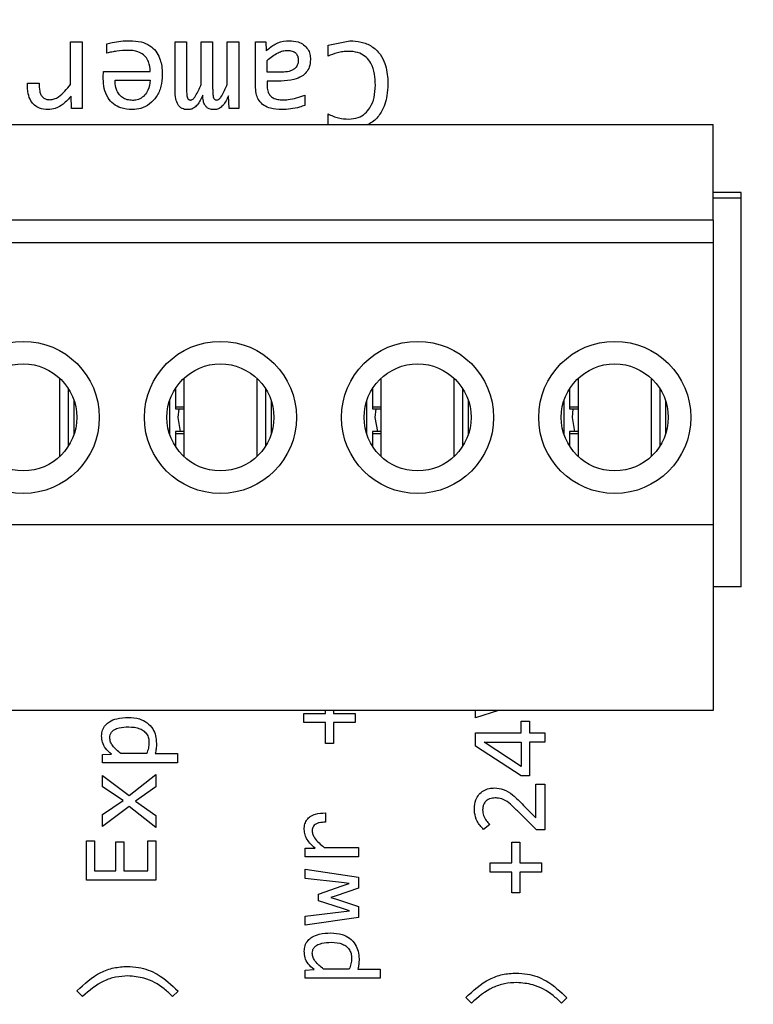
# Model space of a CAD drawing. Header units: millimetres. Extents: x 0 to 420, y 0 to 297.
# Tile 128 of 145: x 211.92 to 214.53, y 193.23 to 196.72. Entities that reach past the tile are written whole.
import ezdxf

# ---------------------------------------------------------------- set-up
doc = ezdxf.new("R2010")
doc.units = ezdxf.units.MM
doc.styles.add('SLDTEXTSTYLE0', font='TXT', dxfattribs={"width": 0.75})
doc.dimstyles.new('SLDDIMSTYLE0', dxfattribs={"dimtxt": 3.5, "dimasz": 3.302, "dimexe": 0, "dimexo": 0.0625, "dimgap": 0.875, "dimtad": 1, "dimlfac": 5, "dimrnd": 1e-09, "dimzin": 12, "dimdsep": 46, "dimtxsty": 'SLDTEXTSTYLE0', "dimsah": 1, "dimcen": 0.09, "dimadec": 0, "dimazin": 3, "dimtfac": 1, "dimtofl": 0, "dimtmove": 0, "dimatfit": 3, "dimfxl": 1, "dimfrac": 2, "dimtolj": 1, "dimtzin": 12, "dimarcsym": 0})

# ---------------------------------------------------------------- blocks, each defined once
blk = doc.blocks.new('_D_2')
at = {"color": 7, "linetype": 'Continuous', "lineweight": 18}
for p, q in [((185.436, 191.7553), (185.436, 250.8462)), ((235.436, 223.7553), (235.436, 250.8462)), ((235.436, 249.8462), (185.436, 249.8462))]:
    blk.add_line(p, q, dxfattribs=at)
for points in [[(185.436, 249.8462), (188.738, 249.3382), (188.738, 250.3542)], [(235.436, 249.8462), (232.134, 250.3542), (232.134, 249.3382)]]:
    blk.add_solid(points, dxfattribs=at)
at = {"color": 7, "linetype": 'Continuous', "lineweight": 18, "insert": (206.5569, 254.3579), "char_height": 3.5, "attachment_point": 1, "style": 'SLDTEXTSTYLE0'}
blk.add_mtext('250', dxfattribs=at)
blk = doc.blocks.new('_D_5')
at = {"color": 7, "linetype": 'Continuous', "lineweight": 18}
for p, q in [((186.436, 221.3553), (271.0027, 221.3553)), ((270.0027, 160.1553), (270.0027, 221.3553)), ((186.436, 160.1553), (271.0027, 160.1553))]:
    blk.add_line(p, q, dxfattribs=at)
for points in [[(270.0027, 221.3553), (269.4947, 218.0533), (270.5107, 218.0533)], [(270.0027, 160.1553), (270.5107, 163.4573), (269.4947, 163.4573)]]:
    blk.add_solid(points, dxfattribs=at)
at = {"color": 7, "linetype": 'Continuous', "lineweight": 18, "insert": (265.491, 186.8762), "char_height": 3.5, "attachment_point": 1, "rotation": 90, "style": 'SLDTEXTSTYLE0'}
blk.add_mtext('306', dxfattribs=at)

msp = doc.modelspace()

# ---------------------------------------------------------------- linework, layer by layer
at = {"color": 7, "linetype": 'Continuous', "lineweight": 25}
for p, q in [((212.1048, 196.6453), (212.1461, 196.6453)), ((212.1048, 196.4938), (212.1048, 196.6453)), ((212.1461, 196.6453), (212.1461, 196.4093)), ((212.234, 196.6051), (212.234, 196.6387)), ((212.4761, 196.6453), (212.5172, 196.6453)), ((212.4761, 196.4734), (212.4761, 196.6453)), ((212.5172, 196.6453), (212.5172, 196.4756)), ((212.5687, 196.6453), (212.6097, 196.6453)), ((212.5687, 196.4936), (212.5687, 196.6453)), ((212.6097, 196.6453), (212.6097, 196.4801)), ((212.6613, 196.6453), (212.7023, 196.6453)), ((212.6613, 196.4936), (212.6613, 196.6453)), ((212.7023, 196.6453), (212.7023, 196.4093)), ((212.7624, 196.6453), (212.799, 196.6453)), ((212.7624, 196.4825), (212.7624, 196.6453)), ((212.799, 196.6453), (212.7998, 196.6137)), ((213.0194, 196.6338), (213.0968, 196.6492)), ((213.0194, 196.5944), (213.0194, 196.6338)), ((212.8034, 196.5379), (212.8034, 196.5798)), ((212.2221, 196.5404), (212.3882, 196.5404)), ((212.8555, 196.5379), (212.8034, 196.5379)), ((211.9522, 196.4993), (211.9935, 196.4993)), ((212.264, 196.509), (212.3882, 196.509)), ((212.8034, 196.5065), (212.8034, 196.4858)), ((212.8524, 196.5065), (212.8034, 196.5065)), ((212.1086, 196.4093), (212.1075, 196.4528)), ((212.6681, 196.4093), (212.6662, 196.4542)), ((212.9373, 196.4566), (212.9373, 196.4197)), ((212.1461, 196.4093), (212.1086, 196.4093)), ((212.7023, 196.4093), (212.6681, 196.4093)), ((213.0194, 196.3523), (213.0194, 196.39)), ((208.7873, 196.3523), (214.3873, 196.3523)), ((214.3873, 196.0123), (214.3873, 196.3523)), ((214.4865, 196.1107), (214.3873, 196.1107)), ((214.4865, 196.0907), (214.4865, 196.1107)), ((214.4865, 194.7107), (214.4865, 196.0907)), ((214.3873, 196.0123), (208.7873, 196.0123)), ((214.3873, 196.0123), (214.3873, 195.9323)), ((214.3873, 195.9323), (208.7873, 195.9323)), ((214.3873, 195.9323), (214.3873, 194.9323)), ((212.0673, 195.1737), (212.0673, 195.4509)), ((212.5073, 195.4509), (212.5073, 195.1737)), ((212.7673, 195.1737), (212.7673, 195.4509)), ((213.2073, 195.4509), (213.2073, 195.1737)), ((213.4673, 195.1737), (213.4673, 195.4509)), ((213.9073, 195.4509), (213.9073, 195.1737)), ((214.1673, 195.1737), (214.1673, 195.4509)), ((212.0973, 195.4148), (212.0973, 195.2098)), ((212.4773, 195.4148), (212.4773, 195.3489)), ((212.7973, 195.4148), (212.7973, 195.2098)), ((213.1773, 195.4148), (213.1773, 195.3489)), ((213.4973, 195.4148), (213.4973, 195.2098)), ((213.8773, 195.4148), (213.8773, 195.3489)), ((214.1973, 195.4148), (214.1973, 195.2098)), ((212.1173, 195.3731), (212.1173, 195.2515)), ((212.4573, 195.2515), (212.4573, 195.3731)), ((212.8173, 195.3731), (212.8173, 195.2515)), ((213.1573, 195.2515), (213.1573, 195.3731)), ((213.5173, 195.3731), (213.5173, 195.2515)), ((213.8573, 195.2515), (213.8573, 195.3731)), ((214.2173, 195.3731), (214.2173, 195.2515)), ((212.4773, 195.3489), (212.4773, 195.3423)), ((212.4773, 195.3423), (212.5073, 195.3423)), ((213.1773, 195.3489), (213.1773, 195.3423)), ((213.1773, 195.3423), (213.2073, 195.3423)), ((213.8773, 195.3489), (213.8773, 195.3423)), ((213.8773, 195.3423), (213.9073, 195.3423)), ((212.5073, 195.2623), (212.4773, 195.2623)), ((212.4773, 195.2623), (212.4773, 195.2557)), ((212.4773, 195.2557), (212.4773, 195.2098)), ((213.2073, 195.2623), (213.1773, 195.2623)), ((213.1773, 195.2623), (213.1773, 195.2557)), ((213.1773, 195.2557), (213.1773, 195.2098)), ((213.9073, 195.2623), (213.8773, 195.2623)), ((213.8773, 195.2623), (213.8773, 195.2557)), ((213.8773, 195.2557), (213.8773, 195.2098)), ((208.7873, 194.9323), (214.3873, 194.9323)), ((214.3873, 194.9323), (214.3873, 194.2723)), ((214.4865, 194.7107), (214.3873, 194.7107)), ((214.3873, 194.2723), (208.7873, 194.2723)), ((212.934, 194.2288), (212.934, 194.2612)), ((212.934, 194.2612), (213.0102, 194.2612)), ((213.0102, 194.2612), (213.0102, 194.2723)), ((213.0389, 194.2723), (213.0389, 194.2612)), ((213.0389, 194.2612), (213.1156, 194.2612)), ((213.1156, 194.2612), (213.1156, 194.2288)), ((213.5427, 194.2452), (213.5427, 194.2723)), ((213.6246, 194.2723), (213.5427, 194.2452)), ((213.0102, 194.2288), (212.934, 194.2288)), ((213.0102, 194.1547), (213.0102, 194.2288)), ((213.0389, 194.2288), (213.0389, 194.1547)), ((213.1156, 194.2288), (213.0389, 194.2288)), ((213.7053, 194.2344), (213.7342, 194.2344)), ((213.7053, 194.1923), (213.7053, 194.2344)), ((213.7342, 194.2344), (213.7342, 194.1923)), ((213.5427, 194.1453), (213.5427, 194.1923)), ((213.5427, 194.1923), (213.7053, 194.1923)), ((213.7342, 194.1923), (213.7886, 194.1923)), ((213.7886, 194.1923), (213.7886, 194.1588)), ((213.0389, 194.1547), (213.0102, 194.1547)), ((213.7053, 194.0404), (213.5427, 194.1453)), ((213.7053, 194.0733), (213.5742, 194.1588)), ((213.5742, 194.1588), (213.7053, 194.1588)), ((213.7053, 194.1588), (213.7053, 194.0733)), ((213.7342, 194.1588), (213.7342, 194.0404)), ((213.7886, 194.1588), (213.7342, 194.1588)), ((212.2191, 194.1153), (212.2506, 194.1172)), ((212.2191, 194.086), (212.2191, 194.1153)), ((212.3756, 194.1188), (212.2839, 194.1188)), ((212.406, 194.1188), (212.4851, 194.1188)), ((212.4851, 194.1188), (212.4851, 194.086)), ((212.4851, 194.086), (212.2191, 194.086)), ((212.2191, 194.0412), (212.3138, 193.9703)), ((212.2191, 194.0007), (212.2191, 194.0412)), ((212.3138, 193.9703), (212.4079, 194.0443)), ((212.4079, 194.0443), (212.4079, 194.0009)), ((213.7342, 194.0404), (213.7053, 194.0404)), ((212.2918, 193.952), (212.2191, 194.0007)), ((212.4079, 194.0009), (212.3361, 193.9498)), ((213.7573, 194.01), (213.7886, 194.01)), ((213.7573, 193.8905), (213.7573, 194.01)), ((213.7886, 194.01), (213.7886, 193.848)), ((212.2191, 193.9022), (212.2918, 193.952)), ((212.3132, 193.9304), (212.2191, 193.8603)), ((212.4079, 193.857), (212.3132, 193.9304)), ((212.3361, 193.9498), (212.4079, 193.8993)), ((213.7139, 193.9351), (213.7573, 193.8905)), ((212.2191, 193.8603), (212.2191, 193.9022)), ((212.4079, 193.8993), (212.4079, 193.857)), ((213.0104, 193.9079), (213.0104, 193.8748)), ((213.7593, 193.848), (213.6961, 193.9115)), ((213.5934, 193.867), (213.5716, 193.8489)), ((213.7886, 193.848), (213.7593, 193.848)), ((212.162, 193.8096), (212.1902, 193.8096)), ((212.162, 193.6696), (212.162, 193.8096)), ((212.1902, 193.8096), (212.1902, 193.7031)), ((212.2665, 193.8054), (212.2947, 193.8054)), ((212.2665, 193.7031), (212.2665, 193.8054)), ((212.2947, 193.8054), (212.2947, 193.7031)), ((212.3793, 193.8096), (212.4079, 193.8096)), ((212.3793, 193.7031), (212.3793, 193.8096)), ((212.4079, 193.8096), (212.4079, 193.6696)), ((213.6716, 193.8046), (213.7003, 193.8046)), ((213.6716, 193.7305), (213.6716, 193.8046)), ((213.7003, 193.8046), (213.7003, 193.7305)), ((212.9384, 193.7827), (212.9732, 193.7836)), ((212.9384, 193.7527), (212.9384, 193.7827)), ((213.1273, 193.7527), (212.9384, 193.7527)), ((213.006, 193.7858), (213.1273, 193.7858)), ((213.1273, 193.7858), (213.1273, 193.7527)), ((213.5954, 193.6982), (213.5954, 193.7305)), ((213.5954, 193.7305), (213.6716, 193.7305)), ((213.7003, 193.7305), (213.777, 193.7305)), ((213.777, 193.7305), (213.777, 193.6982)), ((212.1902, 193.7031), (212.2665, 193.7031)), ((212.2947, 193.7031), (212.3793, 193.7031)), ((212.9384, 193.708), (213.1273, 193.6805)), ((212.9384, 193.6756), (212.9384, 193.708)), ((213.6716, 193.6982), (213.5954, 193.6982)), ((213.6716, 193.6241), (213.6716, 193.6982)), ((213.7003, 193.6982), (213.7003, 193.6241)), ((213.777, 193.6982), (213.7003, 193.6982)), ((212.4079, 193.6696), (212.162, 193.6696)), ((213.0677, 193.6608), (212.9384, 193.6756)), ((212.9853, 193.6201), (213.0693, 193.6496)), ((213.0942, 193.6582), (213.0677, 193.6608)), ((213.0693, 193.6496), (213.0942, 193.6582)), ((213.1273, 193.6805), (213.1273, 193.6408)), ((212.9853, 193.5965), (212.9853, 193.6201)), ((213.0481, 193.6135), (213.029, 193.6082)), ((213.1273, 193.6408), (213.0481, 193.6135)), ((213.7003, 193.6241), (213.6716, 193.6241)), ((213.0704, 193.5689), (212.9853, 193.5965)), ((213.029, 193.6082), (213.0492, 193.6018)), ((213.0492, 193.6018), (213.1273, 193.5755)), ((212.9384, 193.5418), (213.0666, 193.5575)), ((212.9384, 193.5099), (212.9384, 193.5418)), ((213.0666, 193.5575), (213.0953, 193.561)), ((213.0953, 193.561), (213.0704, 193.5689)), ((213.1273, 193.5755), (213.1273, 193.537)), ((213.1273, 193.537), (212.9384, 193.5099)), ((212.9384, 193.3503), (212.9699, 193.3523)), ((212.9384, 193.321), (212.9384, 193.3503)), ((213.0949, 193.3538), (213.0032, 193.3538)), ((213.1253, 193.3538), (213.2044, 193.3538)), ((213.2044, 193.3538), (213.2044, 193.321)), ((213.2044, 193.321), (212.9384, 193.321)), ((212.1477, 193.2566), (212.1276, 193.2765)), ((212.4871, 193.2756), (212.4677, 193.2566)), ((213.5284, 193.2331), (213.5083, 193.253)), ((213.8678, 193.2521), (213.8484, 193.2331))]:
    msp.add_line(p, q, dxfattribs=at)
at = {"color": 1, "linetype": 'Continuous', "lineweight": 25}
for p, q in [((214.4865, 196.0907), (214.3873, 196.0907)), ((212.5073, 195.3489), (212.4773, 195.3489)), ((213.2073, 195.3489), (213.1773, 195.3489)), ((213.9073, 195.3489), (213.8773, 195.3489)), ((212.4773, 195.2557), (212.5073, 195.2557)), ((213.1773, 195.2557), (213.2073, 195.2557)), ((213.8773, 195.2557), (213.9073, 195.2557))]:
    msp.add_line(p, q, dxfattribs=at)
at = {"color": 7, "linetype": 'Continuous', "lineweight": 25, "flags": 128}
for points in [[(212.4959, 195.2623), (212.4873, 195.3123), (212.4903, 195.3423)], [(213.1959, 195.2623), (213.1873, 195.3123), (213.1903, 195.3423)], [(213.8959, 195.2623), (213.8873, 195.3123), (213.8903, 195.3423)]]:
    msp.add_lwpolyline(points, dxfattribs=at)
at = {"color": 7, "linetype": 'Continuous', "lineweight": 25}
for centre, radius in [((211.9373, 195.3123), 0.27), ((212.6373, 195.3123), 0.27), ((213.3373, 195.3123), 0.27), ((214.0373, 195.3123), 0.27), ((211.9373, 195.3123), 0.19), ((212.6373, 195.3123), 0.19), ((213.3373, 195.3123), 0.19), ((214.0373, 195.3123), 0.19)]:
    msp.add_circle(centre, radius, dxfattribs=at)
for points, knots in [([(212.234, 196.6387), (212.2405, 196.6403), (212.257, 196.6445), (212.2842, 196.6486), (212.3051, 196.6492), (212.3155, 196.6495)], [0, 0, 0, 0, 0.242738, 0.619515, 1, 1, 1, 1]), ([(212.3155, 196.6495), (212.329, 196.6488), (212.3538, 196.6476), (212.3861, 196.6343), (212.4088, 196.6136), (212.4255, 196.5823), (212.4305, 196.5523), (212.4309, 196.532), (212.4309, 196.5277)], [0, 0, 0, 0, 0.209884, 0.385663, 0.534093, 0.682098, 0.932676, 1, 1, 1, 1]), ([(212.7998, 196.6137), (212.8101, 196.6226), (212.8306, 196.6405), (212.8609, 196.6489), (212.8777, 196.6494), (212.8808, 196.6495)], [0, 0, 0, 0, 0.445577, 0.895714, 1, 1, 1, 1]), ([(212.8808, 196.6495), (212.8919, 196.6488), (212.9102, 196.6478), (212.9337, 196.6363), (212.9483, 196.6207), (212.9559, 196.6017), (212.9567, 196.5888), (212.9571, 196.5823)], [0, 0, 0, 0, 0.2856768, 0.4754075, 0.6668565, 0.8285594, 1, 1, 1, 1]), ([(213.0968, 196.6492), (213.1102, 196.6485), (213.1373, 196.6471), (213.1757, 196.6315), (213.2051, 196.6038), (213.2262, 196.5611), (213.2315, 196.5236), (213.2317, 196.4987), (213.2318, 196.4949)], [0, 0, 0, 0, 0.172636, 0.346509, 0.522199, 0.679266, 0.951583, 1, 1, 1, 1]), ([(212.3095, 196.6153), (212.2961, 196.6147), (212.2767, 196.6138), (212.2515, 196.6097), (212.2398, 196.6066), (212.234, 196.6051)], [0, 0, 0, 0, 0.525338, 0.762114, 1, 1, 1, 1]), ([(212.3882, 196.5404), (212.3873, 196.5524), (212.3859, 196.5712), (212.3721, 196.5934), (212.3544, 196.6073), (212.3325, 196.6144), (212.3168, 196.615), (212.3095, 196.6153)], [0, 0, 0, 0, 0.28664, 0.452299, 0.618207, 0.823, 1, 1, 1, 1]), ([(212.8034, 196.5798), (212.8157, 196.5898), (212.8327, 196.6036), (212.858, 196.6137), (212.8691, 196.6148), (212.8742, 196.6153)], [0, 0, 0, 0, 0.583987, 0.811546, 1, 1, 1, 1]), ([(212.8742, 196.6153), (212.8803, 196.615), (212.889, 196.6145), (212.8992, 196.6098), (212.9049, 196.6054), (212.909, 196.6002), (212.913, 196.5923), (212.9135, 196.5855), (212.9139, 196.5809)], [0, 0, 0, 0, 0.3044042, 0.434588, 0.5575994, 0.6630338, 0.7689981, 1, 1, 1, 1]), ([(213.0921, 196.6117), (213.0854, 196.6115), (213.0721, 196.6111), (213.0473, 196.6062), (213.0302, 196.599), (213.0194, 196.5944)], [0, 0, 0, 0, 0.265893, 0.531888, 1, 1, 1, 1]), ([(213.1874, 196.4914), (213.1869, 196.5047), (213.1859, 196.5316), (213.175, 196.5665), (213.1557, 196.5919), (213.1308, 196.6071), (213.1083, 196.6114), (213.0949, 196.6117), (213.0921, 196.6117)], [0, 0, 0, 0, 0.22999, 0.461758, 0.614762, 0.768327, 0.952672, 1, 1, 1, 1]), ([(212.9571, 196.5823), (212.9564, 196.5732), (212.9551, 196.557), (212.9429, 196.5367), (212.9244, 196.5207), (212.8936, 196.5083), (212.8679, 196.5072), (212.8524, 196.5065)], [0, 0, 0, 0, 0.184652, 0.329876, 0.474712, 0.682178, 1, 1, 1, 1]), ([(212.9139, 196.5809), (212.9137, 196.5777), (212.9134, 196.5716), (212.9107, 196.5629), (212.9063, 196.5554), (212.8999, 196.5491), (212.8915, 196.544), (212.8767, 196.5388), (212.8642, 196.5383), (212.8555, 196.5379)], [0, 0, 0, 0, 0.116515, 0.223444, 0.32625, 0.431134, 0.549895, 0.681584, 1, 1, 1, 1]), ([(212.2213, 196.5148), (212.2213, 196.5181), (212.2213, 196.524), (212.2217, 196.5326), (212.222, 196.5378), (212.2221, 196.5404)], [0, 0, 0, 0, 0.3900957, 0.6950156, 1, 1, 1, 1]), ([(212.3238, 196.4048), (212.3102, 196.4058), (212.2867, 196.4076), (212.2568, 196.4238), (212.2357, 196.4477), (212.2232, 196.4795), (212.2219, 196.503), (212.2213, 196.5148)], [0, 0, 0, 0, 0.2383899, 0.4116566, 0.5854745, 0.7925041, 1, 1, 1, 1]), ([(212.4309, 196.5277), (212.43, 196.5142), (212.4282, 196.4872), (212.4124, 196.4511), (212.3873, 196.4237), (212.3566, 196.4072), (212.3344, 196.4056), (212.3238, 196.4048)], [0, 0, 0, 0, 0.221612, 0.444166, 0.63503, 0.82618, 1, 1, 1, 1]), ([(212.0252, 196.4048), (212.0147, 196.4056), (211.9975, 196.407), (211.9766, 196.4196), (211.9623, 196.4374), (211.9527, 196.4648), (211.9523, 196.4866), (211.9522, 196.4993)], [0, 0, 0, 0, 0.226443, 0.37447, 0.522478, 0.721766, 1, 1, 1, 1]), ([(211.9935, 196.4993), (211.9936, 196.4895), (211.9937, 196.4754), (211.9995, 196.4575), (212.0074, 196.4474), (212.0187, 196.441), (212.0269, 196.4404), (212.0312, 196.4401)], [0, 0, 0, 0, 0.365557, 0.529041, 0.694463, 0.837305, 1, 1, 1, 1]), ([(212.0312, 196.4401), (212.0367, 196.4406), (212.0477, 196.4417), (212.0663, 196.4524), (212.0854, 196.47), (212.0983, 196.4858), (212.1048, 196.4938)], [0, 0, 0, 0, 0.17253, 0.350226, 0.670641, 1, 1, 1, 1]), ([(212.3257, 196.4376), (212.319, 196.438), (212.3061, 196.4388), (212.2885, 196.4472), (212.2755, 196.4602), (212.2662, 196.4791), (212.2636, 196.4961), (212.2639, 196.5069), (212.264, 196.509)], [0, 0, 0, 0, 0.188248, 0.359052, 0.530157, 0.696394, 0.941513, 1, 1, 1, 1]), ([(212.3882, 196.509), (212.3863, 196.4968), (212.3833, 196.4776), (212.3687, 196.4549), (212.3519, 196.4423), (212.3364, 196.4379), (212.3279, 196.4377), (212.3257, 196.4376)], [0, 0, 0, 0, 0.347858, 0.551008, 0.75577, 0.937789, 1, 1, 1, 1]), ([(212.5309, 196.439), (212.5324, 196.4392), (212.5354, 196.4394), (212.541, 196.4427), (212.553, 196.4582), (212.5607, 196.4767), (212.5678, 196.4917), (212.5687, 196.4936)], [0, 0, 0, 0, 0.06508, 0.130121, 0.275729, 0.90817, 1, 1, 1, 1]), ([(212.6097, 196.4801), (212.6098, 196.4745), (212.61, 196.4632), (212.6112, 196.4504), (212.6146, 196.4432), (212.6168, 196.4408), (212.6199, 196.4393), (212.6223, 196.4391), (212.6238, 196.439)], [0, 0, 0, 0, 0.352765, 0.707302, 0.788034, 0.848889, 0.909907, 1, 1, 1, 1]), ([(212.6238, 196.439), (212.6253, 196.4392), (212.6282, 196.4395), (212.6338, 196.4428), (212.6461, 196.4583), (212.6539, 196.4767), (212.6605, 196.4919), (212.6613, 196.4936)], [0, 0, 0, 0, 0.064614, 0.128974, 0.276242, 0.918763, 1, 1, 1, 1]), ([(212.8546, 196.4048), (212.8411, 196.4056), (212.8194, 196.4067), (212.7914, 196.4186), (212.7741, 196.4354), (212.7638, 196.4578), (212.7629, 196.4737), (212.7624, 196.4825)], [0, 0, 0, 0, 0.294177, 0.473029, 0.653476, 0.808121, 1, 1, 1, 1]), ([(212.8034, 196.4858), (212.8039, 196.4794), (212.8049, 196.4682), (212.8134, 196.4546), (212.8253, 196.445), (212.8409, 196.4402), (212.8521, 196.4398), (212.8577, 196.4396)], [0, 0, 0, 0, 0.237516, 0.409439, 0.581534, 0.79386, 1, 1, 1, 1]), ([(213.0929, 196.3712), (213.1045, 196.3723), (213.1253, 196.3741), (213.1515, 196.3899), (213.1717, 196.4141), (213.1853, 196.4491), (213.1867, 196.4768), (213.1874, 196.4914)], [0, 0, 0, 0, 0.200488, 0.359531, 0.518399, 0.746295, 1, 1, 1, 1]), ([(213.2318, 196.4949), (213.2312, 196.4815), (213.2298, 196.4474), (213.2139, 196.4012), (213.1876, 196.366), (213.1682, 196.3559), (213.1612, 196.3523)], [0, 0, 0, 0, 0.239716, 0.61021, 0.860823, 1, 1, 1, 1]), ([(212.1075, 196.4528), (212.0986, 196.4428), (212.0824, 196.4249), (212.0533, 196.4078), (212.0339, 196.4058), (212.0252, 196.4048)], [0, 0, 0, 0, 0.409095, 0.734239, 1, 1, 1, 1]), ([(212.5208, 196.4048), (212.5172, 196.405), (212.5105, 196.4054), (212.5011, 196.4087), (212.4931, 196.4143), (212.4842, 196.4253), (212.4771, 196.4456), (212.4765, 196.4634), (212.4761, 196.4734)], [0, 0, 0, 0, 0.113774, 0.21785, 0.319098, 0.424914, 0.673894, 1, 1, 1, 1]), ([(212.5172, 196.4756), (212.5172, 196.4697), (212.5173, 196.4611), (212.519, 196.4504), (212.521, 196.4447), (212.5237, 196.4411), (212.5267, 196.4394), (212.5293, 196.439), (212.5308, 196.439), (212.5309, 196.439)], [0, 0, 0, 0, 0.4086143, 0.5947032, 0.7499317, 0.8234587, 0.89779, 0.9887815, 1, 1, 1, 1]), ([(212.5747, 196.4561), (212.5691, 196.4437), (212.561, 196.426), (212.5431, 196.4097), (212.5306, 196.4052), (212.5234, 196.405), (212.5208, 196.4048)], [0, 0, 0, 0, 0.5082612, 0.728835, 0.899584, 1, 1, 1, 1]), ([(212.6139, 196.4048), (212.6083, 196.4053), (212.5992, 196.406), (212.5883, 196.4127), (212.5806, 196.4223), (212.5755, 196.4372), (212.575, 196.4492), (212.5747, 196.4561)], [0, 0, 0, 0, 0.223977, 0.367781, 0.511546, 0.717297, 1, 1, 1, 1]), ([(212.6662, 196.4542), (212.6604, 196.4419), (212.6523, 196.4247), (212.6344, 196.409), (212.6226, 196.4052), (212.6161, 196.4049), (212.6139, 196.4048)], [0, 0, 0, 0, 0.527225, 0.740528, 0.914109, 1, 1, 1, 1]), ([(212.8577, 196.4396), (212.8644, 196.4398), (212.8812, 196.4403), (212.9081, 196.446), (212.9275, 196.4531), (212.9373, 196.4566)], [0, 0, 0, 0, 0.244627, 0.618564, 1, 1, 1, 1]), ([(212.9373, 196.4197), (212.931, 196.4176), (212.9145, 196.4122), (212.8869, 196.4063), (212.8655, 196.4054), (212.8546, 196.4048)], [0, 0, 0, 0, 0.237349, 0.615308, 1, 1, 1, 1]), ([(213.0194, 196.39), (213.0254, 196.387), (213.0373, 196.3811), (213.0618, 196.3731), (213.0807, 196.372), (213.0929, 196.3712)], [0, 0, 0, 0, 0.261502, 0.523075, 1, 1, 1, 1]), ([(212.2156, 194.1818), (212.216, 194.1886), (212.2171, 194.2026), (212.2278, 194.2202), (212.2453, 194.2347), (212.273, 194.2456), (212.2963, 194.2466), (212.3101, 194.2473)], [0, 0, 0, 0, 0.156787, 0.322213, 0.461505, 0.679514, 1, 1, 1, 1]), ([(212.3101, 194.2473), (212.3237, 194.2464), (212.3472, 194.2449), (212.3778, 194.2297), (212.3976, 194.2083), (212.4084, 194.182), (212.4095, 194.1642), (212.4102, 194.1549)], [0, 0, 0, 0, 0.2631556, 0.456586, 0.651437, 0.8203788, 1, 1, 1, 1]), ([(212.2442, 194.1752), (212.2444, 194.1786), (212.2449, 194.1859), (212.2507, 194.196), (212.2618, 194.2051), (212.2826, 194.2126), (212.3003, 194.2133), (212.3116, 194.2138)], [0, 0, 0, 0, 0.116617, 0.250848, 0.389435, 0.607877, 1, 1, 1, 1]), ([(212.3116, 194.2138), (212.3254, 194.213), (212.345, 194.212), (212.3669, 194.1991), (212.3779, 194.1859), (212.3831, 194.1711), (212.3835, 194.1615), (212.3837, 194.1574)], [0, 0, 0, 0, 0.39172, 0.556562, 0.722059, 0.879239, 1, 1, 1, 1]), ([(212.2506, 194.1172), (212.2429, 194.1236), (212.229, 194.1349), (212.2174, 194.1585), (212.2162, 194.1741), (212.2156, 194.1818)], [0, 0, 0, 0, 0.38855, 0.698297, 1, 1, 1, 1]), ([(212.2839, 194.1188), (212.2734, 194.1273), (212.2592, 194.139), (212.2461, 194.1594), (212.2449, 194.1698), (212.2442, 194.1752)], [0, 0, 0, 0, 0.565586, 0.772387, 1, 1, 1, 1]), ([(212.3837, 194.1574), (212.3836, 194.154), (212.3834, 194.1473), (212.3811, 194.1343), (212.3778, 194.125), (212.3756, 194.1188)], [0, 0, 0, 0, 0.2527339, 0.505407, 1, 1, 1, 1]), ([(212.4102, 194.1549), (212.4101, 194.1516), (212.41, 194.1449), (212.4091, 194.1328), (212.4072, 194.1242), (212.406, 194.1188)], [0, 0, 0, 0, 0.274264, 0.548545, 1, 1, 1, 1]), ([(213.5392, 193.9232), (213.54, 193.9338), (213.5415, 193.9517), (213.5543, 193.9739), (213.5709, 193.9878), (213.5905, 193.9957), (213.6041, 193.9964), (213.6108, 193.9968)], [0, 0, 0, 0, 0.274903, 0.46117, 0.648025, 0.827152, 1, 1, 1, 1]), ([(213.6108, 193.9968), (213.6213, 193.9958), (213.6446, 193.9936), (213.6798, 193.9697), (213.7013, 193.9479), (213.7139, 193.9351)], [0, 0, 0, 0, 0.252249, 0.561821, 1, 1, 1, 1]), ([(213.6132, 193.9613), (213.6064, 193.9607), (213.5953, 193.9598), (213.5816, 193.9524), (213.5735, 193.943), (213.5689, 193.9313), (213.5685, 193.9232), (213.5683, 193.9188)], [0, 0, 0, 0, 0.289879, 0.470383, 0.652284, 0.811015, 1, 1, 1, 1]), ([(213.6961, 193.9115), (213.6866, 193.9209), (213.6701, 193.9373), (213.6448, 193.9563), (213.625, 193.9611), (213.6153, 193.9613), (213.6132, 193.9613)], [0, 0, 0, 0, 0.402404, 0.705994, 0.937074, 1, 1, 1, 1]), ([(212.9349, 193.8495), (212.9353, 193.8563), (212.936, 193.8685), (212.9439, 193.8848), (212.9567, 193.8973), (212.9793, 193.9073), (212.9982, 193.9076), (213.0104, 193.9079)], [0, 0, 0, 0, 0.185002, 0.335072, 0.485495, 0.667253, 1, 1, 1, 1]), ([(213.5716, 193.8489), (213.5631, 193.8585), (213.5478, 193.8759), (213.5398, 193.9034), (213.5393, 193.9184), (213.5392, 193.9232)], [0, 0, 0, 0, 0.455552, 0.829209, 1, 1, 1, 1]), ([(213.5683, 193.9188), (213.5688, 193.912), (213.57, 193.8983), (213.5803, 193.8808), (213.5892, 193.8714), (213.5934, 193.867)], [0, 0, 0, 0, 0.342719, 0.690286, 1, 1, 1, 1]), ([(213.0104, 193.8748), (213.003, 193.8748), (212.9919, 193.8747), (212.9782, 193.8705), (212.97, 193.8648), (212.965, 193.8573), (212.9632, 193.8502), (212.9631, 193.846), (212.9631, 193.8446)], [0, 0, 0, 0, 0.346337, 0.519637, 0.662593, 0.806273, 0.934338, 1, 1, 1, 1]), ([(212.9732, 193.7836), (212.9632, 193.7928), (212.9486, 193.8061), (212.9367, 193.8301), (212.9355, 193.8429), (212.9349, 193.8495)], [0, 0, 0, 0, 0.513651, 0.747709, 1, 1, 1, 1]), ([(212.9631, 193.8446), (212.9635, 193.8402), (212.9644, 193.8314), (212.973, 193.8165), (212.9871, 193.8012), (212.9997, 193.791), (213.006, 193.7858)], [0, 0, 0, 0, 0.174647, 0.352587, 0.671919, 1, 1, 1, 1]), ([(212.9349, 193.4169), (212.9354, 193.4237), (212.9364, 193.4376), (212.9471, 193.4552), (212.9646, 193.4697), (212.9923, 193.4806), (213.0156, 193.4817), (213.0294, 193.4823)], [0, 0, 0, 0, 0.156786, 0.3222, 0.461508, 0.679516, 1, 1, 1, 1]), ([(213.0294, 193.4823), (213.043, 193.4814), (213.0665, 193.4799), (213.0971, 193.4647), (213.1169, 193.4434), (213.1277, 193.4171), (213.1289, 193.3992), (213.1295, 193.39)], [0, 0, 0, 0, 0.263156, 0.456586, 0.651437, 0.820379, 1, 1, 1, 1]), ([(212.9635, 193.4103), (212.9637, 193.4136), (212.9642, 193.4209), (212.97, 193.4311), (212.9811, 193.4402), (213.0019, 193.4477), (213.0196, 193.4484), (213.0309, 193.4488)], [0, 0, 0, 0, 0.1166091, 0.2508563, 0.3894411, 0.6078823, 1, 1, 1, 1]), ([(213.0309, 193.4488), (213.0447, 193.4481), (213.0643, 193.447), (213.0862, 193.4342), (213.0972, 193.4209), (213.1024, 193.4062), (213.1028, 193.3966), (213.103, 193.3924)], [0, 0, 0, 0, 0.39172, 0.556562, 0.722059, 0.87924, 1, 1, 1, 1]), ([(212.9699, 193.3523), (212.9622, 193.3586), (212.9483, 193.37), (212.9367, 193.3936), (212.9355, 193.4092), (212.9349, 193.4169)], [0, 0, 0, 0, 0.388552, 0.698299, 1, 1, 1, 1]), ([(213.0032, 193.3538), (212.9927, 193.3624), (212.9785, 193.3741), (212.9654, 193.3945), (212.9642, 193.4048), (212.9635, 193.4103)], [0, 0, 0, 0, 0.565587, 0.772389, 1, 1, 1, 1]), ([(213.103, 193.3924), (213.1029, 193.3891), (213.1027, 193.3824), (213.1004, 193.3693), (213.0971, 193.36), (213.0949, 193.3538)], [0, 0, 0, 0, 0.252735, 0.505405, 1, 1, 1, 1]), ([(213.1295, 193.39), (213.1294, 193.3866), (213.1293, 193.38), (213.1284, 193.3678), (213.1265, 193.3592), (213.1253, 193.3538)], [0, 0, 0, 0, 0.27427, 0.548543, 1, 1, 1, 1]), ([(212.1276, 193.2765), (212.1542, 193.301), (212.1929, 193.3366), (212.258, 193.3601), (212.2904, 193.3622), (212.3066, 193.3633)], [0, 0, 0, 0, 0.52436, 0.762761, 1, 1, 1, 1]), ([(212.3066, 193.3633), (212.32, 193.3625), (212.3569, 193.3604), (212.4231, 193.3358), (212.4637, 193.2976), (212.4871, 193.2756)], [0, 0, 0, 0, 0.195024, 0.537398, 1, 1, 1, 1]), ([(213.5083, 193.253), (213.5349, 193.2775), (213.5736, 193.3131), (213.6387, 193.3366), (213.6711, 193.3387), (213.6873, 193.3398)], [0, 0, 0, 0, 0.524361, 0.762775, 1, 1, 1, 1]), ([(213.6873, 193.3398), (213.7006, 193.339), (213.7375, 193.3369), (213.8038, 193.3123), (213.8444, 193.274), (213.8678, 193.2521)], [0, 0, 0, 0, 0.195024, 0.537398, 1, 1, 1, 1]), ([(212.309, 193.3296), (212.2943, 193.3287), (212.2651, 193.3269), (212.2068, 193.3076), (212.1716, 193.2773), (212.1477, 193.2566)], [0, 0, 0, 0, 0.24235, 0.483057, 1, 1, 1, 1]), ([(212.4677, 193.2566), (212.458, 193.2658), (212.4286, 193.2935), (212.3746, 193.324), (212.3282, 193.3279), (212.309, 193.3296)], [0, 0, 0, 0, 0.2240817, 0.6782192, 1, 1, 1, 1]), ([(213.6897, 193.3061), (213.675, 193.3052), (213.6458, 193.3034), (213.5875, 193.2841), (213.5523, 193.2538), (213.5284, 193.2331)], [0, 0, 0, 0, 0.242354, 0.483063, 1, 1, 1, 1]), ([(213.8484, 193.2331), (213.8387, 193.2423), (213.8093, 193.27), (213.7553, 193.3005), (213.7089, 193.3044), (213.6897, 193.3061)], [0, 0, 0, 0, 0.224079, 0.678224, 1, 1, 1, 1])]:
    msp.add_open_spline(points, degree=3, knots=knots, dxfattribs=at)

# ---------------------------------------------------------------- dimensions: what is measured, and where the dimension line sits
at = {"color": 7, "linetype": 'Continuous', "lineweight": 18}
dim = msp.add_linear_dim(base=(185.436, 249.8462), p1=(235.436, 222.7553), p2=(185.436, 190.7553), dimstyle='SLDDIMSTYLE0', dxfattribs=at)
dim.commit()
dim.dimension.update_dxf_attribs({"geometry": '_D_2', "text_midpoint": (210.436, 249.8462), "dimtype": 160})
dim = msp.add_linear_dim(base=(270.0027, 221.3553), p1=(185.436, 160.1553), p2=(185.436, 221.3553), angle=90, dimstyle='SLDDIMSTYLE0', dxfattribs=at)
dim.commit()
dim.dimension.update_dxf_attribs({"geometry": '_D_5', "text_midpoint": (270.0027, 190.7553), "dimtype": 160})

doc.saveas('drawing.dxf')
